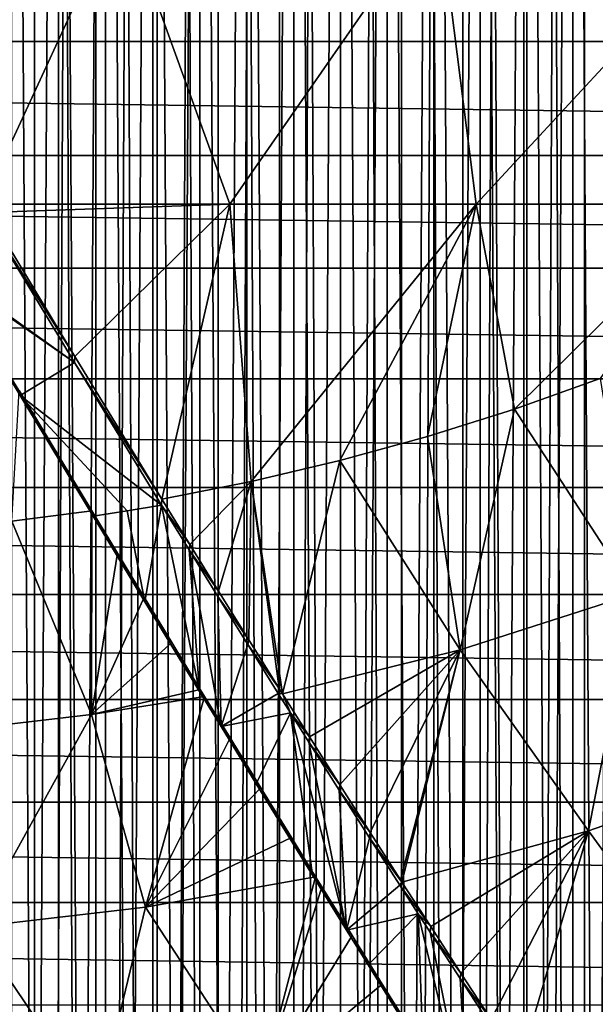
# Model space of a CAD drawing. Header units: millimetres. Extents: x -70 to 70, y -44 to 96.
# Tile 72 of 135: x 3 to 9, y 11 to 21. Entities that reach past the tile are written whole.
import ezdxf

# ---------------------------------------------------------------- set-up
doc = ezdxf.new("R2010")
doc.units = ezdxf.units.MM
doc.header["$LTSCALE"] = 65.185185
for name, color, linetype in [('20', 7, 'CONTINUOUS'), ('21', 7, 'CONTINUOUS'), ('22', 7, 'CONTINUOUS'), ('54', 7, 'CONTINUOUS'), ('56', 7, 'CONTINUOUS'), ('58', 7, 'CONTINUOUS'), ('60', 7, 'CONTINUOUS'), ('61', 7, 'CONTINUOUS'), ('63', 7, 'CONTINUOUS'), ('67', 7, 'CONTINUOUS'), ('68', 7, 'CONTINUOUS'), ('71', 7, 'CONTINUOUS'), ('79', 7, 'CONTINUOUS')]:
    doc.layers.add(name, color=color, linetype=linetype)

msp = doc.modelspace()

# ---------------------------------------------------------------- linework, layer by layer
at = {"layer": '20', "color": 3, "linetype": 'Continuous'}
for points in [[(43.515, 22.219, 57.35), (42.935, 20.989, 57.35), (-43.515, 22.219, 57.35), (43.515, 22.219, 57.35)], [(42.935, 20.989, 57.35), (-42.935, 20.989, 57.35), (-43.515, 22.219, 57.35), (42.935, 20.989, 57.35)], [(42.935, 20.989, 57.35), (42.32, 19.777, 57.35), (-42.935, 20.989, 57.35), (42.935, 20.989, 57.35)], [(42.32, 19.777, 57.35), (-42.32, 19.777, 57.35), (-42.935, 20.989, 57.35), (42.32, 19.777, 57.35)], [(42.32, 19.777, 57.35), (41.671, 18.582, 57.35), (-42.32, 19.777, 57.35), (42.32, 19.777, 57.35)], [(41.671, 18.582, 57.35), (-41.671, 18.582, 57.35), (-42.32, 19.777, 57.35), (41.671, 18.582, 57.35)], [(41.671, 18.582, 57.35), (40.988, 17.406, 57.35), (-41.671, 18.582, 57.35), (41.671, 18.582, 57.35)], [(40.988, 17.406, 57.35), (-40.988, 17.406, 57.35), (-41.671, 18.582, 57.35), (40.988, 17.406, 57.35)], [(40.988, 17.406, 57.35), (40.272, 16.251, 57.35), (-40.988, 17.406, 57.35), (40.988, 17.406, 57.35)], [(40.272, 16.251, 57.35), (-40.272, 16.251, 57.35), (-40.988, 17.406, 57.35), (40.272, 16.251, 57.35)], [(40.272, 16.251, 57.35), (39.523, 15.116, 57.35), (-40.272, 16.251, 57.35), (40.272, 16.251, 57.35)], [(39.523, 15.116, 57.35), (-39.523, 15.116, 57.35), (-40.272, 16.251, 57.35), (39.523, 15.116, 57.35)], [(39.523, 15.116, 57.35), (38.742, 14.002, 57.35), (-39.523, 15.116, 57.35), (39.523, 15.116, 57.35)], [(38.742, 14.002, 57.35), (-38.742, 14.002, 57.35), (-39.523, 15.116, 57.35), (38.742, 14.002, 57.35)], [(38.742, 14.002, 57.35), (37.931, 12.912, 57.35), (-38.742, 14.002, 57.35), (38.742, 14.002, 57.35)], [(37.931, 12.912, 57.35), (-37.931, 12.912, 57.35), (-38.742, 14.002, 57.35), (37.931, 12.912, 57.35)], [(37.931, 12.912, 57.35), (37.088, 11.845, 57.35), (-37.931, 12.912, 57.35), (37.931, 12.912, 57.35)], [(37.088, 11.845, 57.35), (-37.088, 11.845, 57.35), (-37.931, 12.912, 57.35), (37.088, 11.845, 57.35)], [(-37.088, 11.845, 57.35), (37.088, 11.845, 57.35), (36.227, 10.755, 57.35), (-37.088, 11.845, 57.35)], [(-36.227, 10.755, 57.35), (-37.088, 11.845, 57.35), (36.227, 10.755, 57.35), (-36.227, 10.755, 57.35)]]:
    msp.add_3dface(points, dxfattribs=at)
at = {"layer": '21', "color": 3, "linetype": 'Continuous'}
for points in [[(3.26, 96.324, 60.35), (2.608, -43.551, 60.35), (2.608, 96.351, 60.35), (3.26, 96.324, 60.35)], [(3.26, -43.524, 60.35), (2.608, -43.551, 60.35), (3.26, 96.324, 60.35), (3.26, -43.524, 60.35)], [(3.912, 96.291, 60.35), (3.26, -43.524, 60.35), (3.26, 96.324, 60.35), (3.912, 96.291, 60.35)], [(3.912, -43.491, 60.35), (3.26, -43.524, 60.35), (3.912, 96.291, 60.35), (3.912, -43.491, 60.35)], [(4.563, 96.251, 60.35), (3.912, -43.491, 60.35), (3.912, 96.291, 60.35), (4.563, 96.251, 60.35)], [(4.563, -43.451, 60.35), (3.912, -43.491, 60.35), (4.563, 96.251, 60.35), (4.563, -43.451, 60.35)], [(5.213, 96.206, 60.35), (4.563, -43.451, 60.35), (4.563, 96.251, 60.35), (5.213, 96.206, 60.35)], [(5.213, -43.406, 60.35), (4.563, -43.451, 60.35), (5.213, 96.206, 60.35), (5.213, -43.406, 60.35)], [(5.863, 96.154, 60.35), (5.213, -43.406, 60.35), (5.213, 96.206, 60.35), (5.863, 96.154, 60.35)], [(5.863, -43.354, 60.35), (5.213, -43.406, 60.35), (5.863, 96.154, 60.35), (5.863, -43.354, 60.35)], [(6.513, 96.096, 60.35), (5.863, -43.354, 60.35), (5.863, 96.154, 60.35), (6.513, 96.096, 60.35)], [(6.513, -43.296, 60.35), (5.863, -43.354, 60.35), (6.513, 96.096, 60.35), (6.513, -43.296, 60.35)], [(7.162, 96.033, 60.35), (6.513, -43.296, 60.35), (6.513, 96.096, 60.35), (7.162, 96.033, 60.35)], [(7.162, -43.233, 60.35), (6.513, -43.296, 60.35), (7.162, 96.033, 60.35), (7.162, -43.233, 60.35)], [(7.811, 95.963, 60.35), (7.162, -43.233, 60.35), (7.162, 96.033, 60.35), (7.811, 95.963, 60.35)], [(7.811, -43.163, 60.35), (7.162, -43.233, 60.35), (7.811, 95.963, 60.35), (7.811, -43.163, 60.35)], [(8.459, 95.887, 60.35), (7.811, -43.163, 60.35), (7.811, 95.963, 60.35), (8.459, 95.887, 60.35)], [(8.459, -43.087, 60.35), (7.811, -43.163, 60.35), (8.459, 95.887, 60.35), (8.459, -43.087, 60.35)], [(9.106, 95.805, 60.35), (8.459, -43.087, 60.35), (8.459, 95.887, 60.35), (9.106, 95.805, 60.35)], [(9.106, -43.005, 60.35), (8.459, -43.087, 60.35), (9.106, 95.805, 60.35), (9.106, -43.005, 60.35)], [(9.752, 95.717, 60.35), (9.106, -43.005, 60.35), (9.106, 95.805, 60.35), (9.752, 95.717, 60.35)], [(9.752, -42.917, 60.35), (9.106, -43.005, 60.35), (9.752, 95.717, 60.35), (9.752, -42.917, 60.35)]]:
    msp.add_3dface(points, dxfattribs=at)
at = {"layer": '22', "color": 3, "linetype": 'Continuous'}
for points in [[(3.26, 96.324, 62.35), (2.608, 96.351, 62.35), (3.26, -43.524, 62.35), (3.26, 96.324, 62.35)], [(3.26, -43.524, 62.35), (2.608, 96.351, 62.35), (2.608, -43.551, 62.35), (3.26, -43.524, 62.35)], [(3.912, 96.291, 62.35), (3.26, 96.324, 62.35), (3.912, -43.491, 62.35), (3.912, 96.291, 62.35)], [(3.912, -43.491, 62.35), (3.26, 96.324, 62.35), (3.26, -43.524, 62.35), (3.912, -43.491, 62.35)], [(4.563, 96.251, 62.35), (3.912, 96.291, 62.35), (4.563, -43.451, 62.35), (4.563, 96.251, 62.35)], [(4.563, -43.451, 62.35), (3.912, 96.291, 62.35), (3.912, -43.491, 62.35), (4.563, -43.451, 62.35)], [(5.213, 96.206, 62.35), (4.563, 96.251, 62.35), (5.213, -43.406, 62.35), (5.213, 96.206, 62.35)], [(5.213, -43.406, 62.35), (4.563, 96.251, 62.35), (4.563, -43.451, 62.35), (5.213, -43.406, 62.35)], [(5.863, 96.154, 62.35), (5.213, 96.206, 62.35), (5.863, -43.354, 62.35), (5.863, 96.154, 62.35)], [(5.863, -43.354, 62.35), (5.213, 96.206, 62.35), (5.213, -43.406, 62.35), (5.863, -43.354, 62.35)], [(6.513, 96.096, 62.35), (5.863, 96.154, 62.35), (6.513, -43.296, 62.35), (6.513, 96.096, 62.35)], [(6.513, -43.296, 62.35), (5.863, 96.154, 62.35), (5.863, -43.354, 62.35), (6.513, -43.296, 62.35)], [(7.162, 96.033, 62.35), (6.513, 96.096, 62.35), (7.162, -43.233, 62.35), (7.162, 96.033, 62.35)], [(7.162, -43.233, 62.35), (6.513, 96.096, 62.35), (6.513, -43.296, 62.35), (7.162, -43.233, 62.35)], [(7.811, 95.963, 62.35), (7.162, 96.033, 62.35), (7.811, -43.163, 62.35), (7.811, 95.963, 62.35)], [(7.811, -43.163, 62.35), (7.162, 96.033, 62.35), (7.162, -43.233, 62.35), (7.811, -43.163, 62.35)], [(8.459, 95.887, 62.35), (7.811, 95.963, 62.35), (8.459, -43.087, 62.35), (8.459, 95.887, 62.35)], [(8.459, -43.087, 62.35), (7.811, 95.963, 62.35), (7.811, -43.163, 62.35), (8.459, -43.087, 62.35)], [(9.106, 95.805, 62.35), (8.459, 95.887, 62.35), (9.106, -43.005, 62.35), (9.106, 95.805, 62.35)], [(9.106, -43.005, 62.35), (8.459, 95.887, 62.35), (8.459, -43.087, 62.35), (9.106, -43.005, 62.35)], [(9.752, 95.717, 62.35), (9.106, 95.805, 62.35), (9.752, -42.917, 62.35), (9.752, 95.717, 62.35)], [(9.752, -42.917, 62.35), (9.106, 95.805, 62.35), (9.106, -43.005, 62.35), (9.752, -42.917, 62.35)]]:
    msp.add_3dface(points, dxfattribs=at)
at = {"layer": '54', "color": 254, "linetype": 'Continuous', "true_color": 0xcad1ee}
for points in [[(3.686, 17.58, 51.722), (2.306, 18.564, 51.391), (2.763, 19.106, 51.255), (3.686, 17.58, 51.722)], [(2.306, 18.564, 51.391), (3.686, 17.58, 51.722), (2.334, 18.518, 51.405), (2.306, 18.564, 51.391)], [(2.334, 18.518, 51.405), (3.686, 17.58, 51.722), (3.109, 17.229, 51.802), (2.334, 18.518, 51.405)], [(3.686, 17.58, 51.722), (4.61, 16.066, 52.225), (3.109, 17.229, 51.802), (3.686, 17.58, 51.722)], [(4.247, 16.004, 52.225), (3.883, 15.947, 52.225), (3.109, 17.229, 51.802), (4.247, 16.004, 52.225)], [(4.61, 16.066, 52.225), (4.247, 16.004, 52.225), (3.109, 17.229, 51.802), (4.61, 16.066, 52.225)]]:
    msp.add_3dface(points, dxfattribs=at)
at = {"layer": '56', "color": 254, "linetype": 'Continuous', "true_color": 0xcad1ee}
for points in [[(9.272, 17.41, 52.416), (9.637, 15.122, 53.205), (8.36, 17.085, 52.416), (9.272, 17.41, 52.416)], [(8.36, 17.085, 52.416), (7.784, 14.528, 53.205), (7.437, 16.794, 52.416), (8.36, 17.085, 52.416)], [(9.637, 15.122, 53.205), (7.784, 14.528, 53.205), (8.36, 17.085, 52.416), (9.637, 15.122, 53.205)], [(7.437, 16.794, 52.416), (7.784, 14.528, 53.205), (6.505, 16.538, 52.416), (7.437, 16.794, 52.416)], [(6.505, 16.538, 52.416), (5.896, 14.062, 53.205), (5.563, 16.316, 52.416), (6.505, 16.538, 52.416)], [(7.784, 14.528, 53.205), (5.896, 14.062, 53.205), (6.505, 16.538, 52.416), (7.784, 14.528, 53.205)], [(4.614, 16.128, 52.416), (5.563, 16.316, 52.416), (4.91, 15.648, 52.586), (4.614, 16.128, 52.416)], [(4.91, 15.648, 52.586), (5.563, 16.316, 52.416), (5.218, 15.15, 52.771), (4.91, 15.648, 52.586)], [(5.218, 15.15, 52.771), (5.563, 16.316, 52.416), (5.538, 14.635, 52.971), (5.218, 15.15, 52.771)], [(5.538, 14.635, 52.971), (5.563, 16.316, 52.416), (5.861, 14.119, 53.182), (5.538, 14.635, 52.971)], [(5.563, 16.316, 52.416), (5.896, 14.062, 53.205), (5.861, 14.119, 53.182), (5.563, 16.316, 52.416)], [(9.637, 15.122, 53.205), (9.148, 12.608, 54.119), (7.784, 14.528, 53.205), (9.637, 15.122, 53.205)], [(11.089, 13.284, 54.119), (9.148, 12.608, 54.119), (9.637, 15.122, 53.205), (11.089, 13.284, 54.119)], [(5.896, 14.062, 53.205), (7.784, 14.528, 53.205), (6.183, 13.606, 53.4), (5.896, 14.062, 53.205)], [(6.183, 13.606, 53.4), (7.784, 14.528, 53.205), (6.506, 13.096, 53.628), (6.183, 13.606, 53.4)], [(6.506, 13.096, 53.628), (7.784, 14.528, 53.205), (6.828, 12.59, 53.863), (6.506, 13.096, 53.628)], [(6.828, 12.59, 53.863), (7.784, 14.528, 53.205), (7.15, 12.088, 54.107), (6.828, 12.59, 53.863)], [(7.784, 14.528, 53.205), (7.166, 12.063, 54.119), (7.15, 12.088, 54.107), (7.784, 14.528, 53.205)], [(9.148, 12.608, 54.119), (7.166, 12.063, 54.119), (7.784, 14.528, 53.205), (9.148, 12.608, 54.119)], [(11.089, 13.284, 54.119), (10.492, 10.757, 55.153), (9.148, 12.608, 54.119), (11.089, 13.284, 54.119)], [(7.166, 12.063, 54.119), (9.148, 12.608, 54.119), (7.471, 11.59, 54.359), (7.166, 12.063, 54.119)], [(7.471, 11.59, 54.359), (9.148, 12.608, 54.119), (7.792, 11.095, 54.619), (7.471, 11.59, 54.359)], [(7.792, 11.095, 54.619), (9.148, 12.608, 54.119), (8.112, 10.605, 54.887), (7.792, 11.095, 54.619)], [(9.148, 12.608, 54.119), (8.421, 10.136, 55.153), (8.112, 10.605, 54.887), (9.148, 12.608, 54.119)], [(10.492, 10.757, 55.153), (8.421, 10.136, 55.153), (9.148, 12.608, 54.119), (10.492, 10.757, 55.153)]]:
    msp.add_3dface(points, dxfattribs=at)
at = {"layer": '58', "color": 254, "linetype": 'Continuous', "true_color": 0xcad1ee}
for points in [[(3.883, 15.947, 52.225), (4.247, 16.004, 52.225), (4.435, 15.037, 52.55), (3.883, 15.947, 52.225)], [(4.247, 16.004, 52.225), (4.61, 16.066, 52.225), (4.435, 15.037, 52.55), (4.247, 16.004, 52.225)], [(4.435, 15.037, 52.55), (4.61, 16.066, 52.225), (5.016, 14.086, 52.92), (4.435, 15.037, 52.55)], [(4.61, 16.066, 52.225), (4.904, 15.589, 52.394), (5.016, 14.086, 52.92), (4.61, 16.066, 52.225)], [(5.209, 15.095, 52.577), (5.243, 13.714, 53.073), (4.904, 15.589, 52.394), (5.209, 15.095, 52.577)], [(4.904, 15.589, 52.394), (5.243, 13.714, 53.073), (5.016, 14.086, 52.92), (4.904, 15.589, 52.394)], [(5.527, 14.584, 52.776), (5.243, 13.714, 53.073), (5.209, 15.095, 52.577), (5.527, 14.584, 52.776)], [(5.852, 14.064, 52.987), (5.243, 13.714, 53.073), (5.527, 14.584, 52.776), (5.852, 14.064, 52.987)], [(5.981, 13.858, 53.074), (5.243, 13.714, 53.073), (5.852, 14.064, 52.987), (5.981, 13.858, 53.074)], [(5.243, 13.714, 53.073), (5.981, 13.858, 53.074), (5.617, 13.106, 53.334), (5.243, 13.714, 53.073)], [(5.617, 13.106, 53.334), (5.981, 13.858, 53.074), (6.215, 12.137, 53.779), (5.617, 13.106, 53.334)], [(6.176, 13.549, 53.207), (6.577, 11.553, 54.064), (5.981, 13.858, 53.074), (6.176, 13.549, 53.207)], [(5.981, 13.858, 53.074), (6.577, 11.553, 54.064), (6.215, 12.137, 53.779), (5.981, 13.858, 53.074)], [(6.5, 13.038, 53.434), (6.577, 11.553, 54.064), (6.176, 13.549, 53.207), (6.5, 13.038, 53.434)], [(6.822, 12.531, 53.67), (6.577, 11.553, 54.064), (6.5, 13.038, 53.434), (6.822, 12.531, 53.67)], [(7.144, 12.029, 53.913), (6.577, 11.553, 54.064), (6.822, 12.531, 53.67), (7.144, 12.029, 53.913)], [(7.338, 11.727, 54.064), (6.577, 11.553, 54.064), (7.144, 12.029, 53.913), (7.338, 11.727, 54.064)], [(6.577, 11.553, 54.064), (7.338, 11.727, 54.064), (6.806, 11.184, 54.251), (6.577, 11.553, 54.064)], [(6.806, 11.184, 54.251), (7.338, 11.727, 54.064), (7.391, 10.247, 54.751), (6.806, 11.184, 54.251)], [(7.464, 11.531, 54.164), (7.877, 9.473, 55.191), (7.338, 11.727, 54.064), (7.464, 11.531, 54.164)], [(7.338, 11.727, 54.064), (7.877, 9.473, 55.191), (7.391, 10.247, 54.751), (7.338, 11.727, 54.064)], [(7.784, 11.038, 54.423), (7.877, 9.473, 55.191), (7.464, 11.531, 54.164), (7.784, 11.038, 54.423)], [(8.103, 10.55, 54.689), (7.877, 9.473, 55.191), (7.784, 11.038, 54.423), (8.103, 10.55, 54.689)]]:
    msp.add_3dface(points, dxfattribs=at)
at = {"layer": '60', "color": 254, "linetype": 'Continuous', "true_color": 0xcad1ee}
for points in [[(2.334, 18.518, 51.405), (3.109, 17.229, 51.802), (3.098, 17.283, 51.994), (2.334, 18.518, 51.405)], [(3.098, 17.283, 51.994), (3.109, 17.229, 51.802), (3.869, 16.006, 52.416), (3.098, 17.283, 51.994)], [(3.109, 17.229, 51.802), (3.883, 15.947, 52.225), (3.869, 16.006, 52.416), (3.109, 17.229, 51.802)], [(3.869, 16.006, 52.416), (3.883, 15.947, 52.225), (4.142, 15.555, 52.573), (3.869, 16.006, 52.416)], [(3.883, 15.947, 52.225), (4.435, 15.037, 52.55), (4.142, 15.555, 52.573), (3.883, 15.947, 52.225)], [(4.142, 15.555, 52.573), (4.435, 15.037, 52.55), (4.426, 15.089, 52.743), (4.142, 15.555, 52.573)], [(4.426, 15.089, 52.743), (4.435, 15.037, 52.55), (4.719, 14.607, 52.927), (4.426, 15.089, 52.743)], [(4.435, 15.037, 52.55), (5.016, 14.086, 52.92), (4.719, 14.607, 52.927), (4.435, 15.037, 52.55)], [(4.719, 14.607, 52.927), (5.016, 14.086, 52.92), (5.023, 14.109, 53.125), (4.719, 14.607, 52.927)], [(5.023, 14.109, 53.125), (5.016, 14.086, 52.92), (5.069, 14.034, 53.156), (5.023, 14.109, 53.125)], [(5.016, 14.086, 52.92), (5.243, 13.714, 53.073), (5.069, 14.034, 53.156), (5.016, 14.086, 52.92)], [(5.069, 14.034, 53.156), (5.243, 13.714, 53.073), (5.339, 13.593, 53.34), (5.069, 14.034, 53.156)], [(5.243, 13.714, 53.073), (5.617, 13.106, 53.334), (5.339, 13.593, 53.34), (5.243, 13.714, 53.073)], [(5.339, 13.593, 53.34), (5.617, 13.106, 53.334), (5.665, 13.063, 53.57), (5.339, 13.593, 53.34)], [(5.617, 13.106, 53.334), (6.215, 12.137, 53.779), (5.665, 13.063, 53.57), (5.617, 13.106, 53.334)], [(5.665, 13.063, 53.57), (6.215, 12.137, 53.779), (5.991, 12.535, 53.81), (5.665, 13.063, 53.57)], [(5.991, 12.535, 53.81), (6.215, 12.137, 53.779), (6.248, 12.119, 54.007), (5.991, 12.535, 53.81)], [(6.215, 12.137, 53.779), (6.577, 11.553, 54.064), (6.248, 12.119, 54.007), (6.215, 12.137, 53.779)], [(6.248, 12.119, 54.007), (6.577, 11.553, 54.064), (6.314, 12.012, 54.059), (6.248, 12.119, 54.007)], [(6.314, 12.012, 54.059), (6.577, 11.553, 54.064), (6.636, 11.494, 54.315), (6.314, 12.012, 54.059)], [(6.577, 11.553, 54.064), (6.806, 11.184, 54.251), (6.636, 11.494, 54.315), (6.577, 11.553, 54.064)], [(6.636, 11.494, 54.315), (6.806, 11.184, 54.251), (6.955, 10.98, 54.58), (6.636, 11.494, 54.315)], [(6.806, 11.184, 54.251), (7.391, 10.247, 54.751), (6.955, 10.98, 54.58), (6.806, 11.184, 54.251)], [(6.955, 10.98, 54.58), (7.391, 10.247, 54.751), (7.273, 10.471, 54.853), (6.955, 10.98, 54.58)]]:
    msp.add_3dface(points, dxfattribs=at)
at = {"layer": '61', "color": 254, "linetype": 'Continuous', "true_color": 0xcad1ee}
for points in [[(3.689, 17.644, 51.912), (2.763, 19.106, 51.255), (2.765, 19.171, 51.445), (3.689, 17.644, 51.912)], [(3.686, 17.58, 51.722), (2.763, 19.106, 51.255), (3.689, 17.644, 51.912), (3.686, 17.58, 51.722)], [(4.614, 16.128, 52.416), (3.686, 17.58, 51.722), (3.689, 17.644, 51.912), (4.614, 16.128, 52.416)], [(4.61, 16.066, 52.225), (3.686, 17.58, 51.722), (4.614, 16.128, 52.416), (4.61, 16.066, 52.225)], [(4.61, 16.066, 52.225), (4.614, 16.128, 52.416), (4.91, 15.648, 52.586), (4.61, 16.066, 52.225)], [(4.61, 16.066, 52.225), (4.91, 15.648, 52.586), (4.904, 15.589, 52.394), (4.61, 16.066, 52.225)], [(4.91, 15.648, 52.586), (5.218, 15.15, 52.771), (4.904, 15.589, 52.394), (4.91, 15.648, 52.586)], [(5.218, 15.15, 52.771), (5.209, 15.095, 52.577), (4.904, 15.589, 52.394), (5.218, 15.15, 52.771)], [(5.218, 15.15, 52.771), (5.538, 14.635, 52.971), (5.209, 15.095, 52.577), (5.218, 15.15, 52.771)], [(5.538, 14.635, 52.971), (5.527, 14.584, 52.776), (5.209, 15.095, 52.577), (5.538, 14.635, 52.971)], [(5.538, 14.635, 52.971), (5.861, 14.119, 53.182), (5.527, 14.584, 52.776), (5.538, 14.635, 52.971)], [(5.861, 14.119, 53.182), (5.852, 14.064, 52.987), (5.527, 14.584, 52.776), (5.861, 14.119, 53.182)], [(5.861, 14.119, 53.182), (5.896, 14.062, 53.205), (5.852, 14.064, 52.987), (5.861, 14.119, 53.182)], [(5.896, 14.062, 53.205), (5.981, 13.858, 53.074), (5.852, 14.064, 52.987), (5.896, 14.062, 53.205)], [(5.896, 14.062, 53.205), (6.183, 13.606, 53.4), (5.981, 13.858, 53.074), (5.896, 14.062, 53.205)], [(6.183, 13.606, 53.4), (6.176, 13.549, 53.207), (5.981, 13.858, 53.074), (6.183, 13.606, 53.4)], [(6.183, 13.606, 53.4), (6.506, 13.096, 53.628), (6.176, 13.549, 53.207), (6.183, 13.606, 53.4)], [(6.506, 13.096, 53.628), (6.5, 13.038, 53.434), (6.176, 13.549, 53.207), (6.506, 13.096, 53.628)], [(6.506, 13.096, 53.628), (6.828, 12.59, 53.863), (6.5, 13.038, 53.434), (6.506, 13.096, 53.628)], [(6.828, 12.59, 53.863), (6.822, 12.531, 53.67), (6.5, 13.038, 53.434), (6.828, 12.59, 53.863)], [(6.828, 12.59, 53.863), (7.15, 12.088, 54.107), (6.822, 12.531, 53.67), (6.828, 12.59, 53.863)], [(7.15, 12.088, 54.107), (7.166, 12.063, 54.119), (6.822, 12.531, 53.67), (7.15, 12.088, 54.107)], [(7.166, 12.063, 54.119), (7.144, 12.029, 53.913), (6.822, 12.531, 53.67), (7.166, 12.063, 54.119)], [(7.166, 12.063, 54.119), (7.471, 11.59, 54.359), (7.144, 12.029, 53.913), (7.166, 12.063, 54.119)], [(7.471, 11.59, 54.359), (7.338, 11.727, 54.064), (7.144, 12.029, 53.913), (7.471, 11.59, 54.359)], [(7.471, 11.59, 54.359), (7.464, 11.531, 54.164), (7.338, 11.727, 54.064), (7.471, 11.59, 54.359)], [(7.471, 11.59, 54.359), (7.792, 11.095, 54.619), (7.464, 11.531, 54.164), (7.471, 11.59, 54.359)], [(7.792, 11.095, 54.619), (7.784, 11.038, 54.423), (7.464, 11.531, 54.164), (7.792, 11.095, 54.619)], [(7.792, 11.095, 54.619), (8.112, 10.605, 54.887), (7.784, 11.038, 54.423), (7.792, 11.095, 54.619)], [(8.112, 10.605, 54.887), (8.103, 10.55, 54.689), (7.784, 11.038, 54.423), (8.112, 10.605, 54.887)]]:
    msp.add_3dface(points, dxfattribs=at)
at = {"layer": '63', "color": 254, "linetype": 'Continuous', "true_color": 0xcad1ee}
for points in [[(3.022, 15.894, 52.416), (3.869, 16.006, 52.416), (3.866, 13.841, 53.156), (3.022, 15.894, 52.416)], [(3.869, 16.006, 52.416), (4.142, 15.555, 52.573), (3.866, 13.841, 53.156), (3.869, 16.006, 52.416)], [(2.656, 13.701, 53.156), (3.022, 15.894, 52.416), (3.866, 13.841, 53.156), (2.656, 13.701, 53.156)], [(4.142, 15.555, 52.573), (4.426, 15.089, 52.743), (3.866, 13.841, 53.156), (4.142, 15.555, 52.573)], [(4.426, 15.089, 52.743), (4.719, 14.607, 52.927), (3.866, 13.841, 53.156), (4.426, 15.089, 52.743)], [(4.719, 14.607, 52.927), (5.023, 14.109, 53.125), (3.866, 13.841, 53.156), (4.719, 14.607, 52.927)], [(5.023, 14.109, 53.125), (5.069, 14.034, 53.156), (3.866, 13.841, 53.156), (5.023, 14.109, 53.125)], [(3.866, 13.841, 53.156), (5.069, 14.034, 53.156), (4.44, 11.797, 54.007), (3.866, 13.841, 53.156)], [(5.069, 14.034, 53.156), (5.339, 13.593, 53.34), (4.44, 11.797, 54.007), (5.069, 14.034, 53.156)], [(2.656, 13.701, 53.156), (3.866, 13.841, 53.156), (2.617, 11.585, 54.007), (2.656, 13.701, 53.156)], [(2.617, 11.585, 54.007), (3.866, 13.841, 53.156), (4.44, 11.797, 54.007), (2.617, 11.585, 54.007)], [(5.339, 13.593, 53.34), (5.665, 13.063, 53.57), (4.44, 11.797, 54.007), (5.339, 13.593, 53.34)], [(5.665, 13.063, 53.57), (5.991, 12.535, 53.81), (4.44, 11.797, 54.007), (5.665, 13.063, 53.57)], [(5.991, 12.535, 53.81), (6.248, 12.119, 54.007), (4.44, 11.797, 54.007), (5.991, 12.535, 53.81)], [(6.248, 12.119, 54.007), (5.67, 9.912, 54.966), (4.44, 11.797, 54.007), (6.248, 12.119, 54.007)], [(6.248, 12.119, 54.007), (6.314, 12.012, 54.059), (5.67, 9.912, 54.966), (6.248, 12.119, 54.007)], [(6.314, 12.012, 54.059), (6.636, 11.494, 54.315), (5.67, 9.912, 54.966), (6.314, 12.012, 54.059)], [(3.922, 9.651, 54.966), (2.617, 11.585, 54.007), (4.44, 11.797, 54.007), (3.922, 9.651, 54.966)], [(5.67, 9.912, 54.966), (3.922, 9.651, 54.966), (4.44, 11.797, 54.007), (5.67, 9.912, 54.966)], [(3.922, 9.651, 54.966), (2.163, 9.486, 54.966), (2.617, 11.585, 54.007), (3.922, 9.651, 54.966)], [(6.636, 11.494, 54.315), (6.955, 10.98, 54.58), (5.67, 9.912, 54.966), (6.636, 11.494, 54.315)], [(6.955, 10.98, 54.58), (7.273, 10.471, 54.853), (5.67, 9.912, 54.966), (6.955, 10.98, 54.58)]]:
    msp.add_3dface(points, dxfattribs=at)
at = {"layer": '67', "color": 254, "linetype": 'Continuous', "true_color": 0xcad1ee}
for points in [[(1.842, 20.71, 51.016), (0.92, 22.26, 50.625), (4.183, 22.45, 50.679), (1.842, 20.71, 51.016)], [(2.71, 19.262, 51.419), (1.842, 20.71, 51.016), (4.183, 22.45, 50.679), (2.71, 19.262, 51.419)], [(2.71, 19.262, 51.419), (4.183, 22.45, 50.679), (5.335, 19.262, 51.545), (2.71, 19.262, 51.419)], [(4.183, 22.45, 50.679), (7.551, 22.45, 50.913), (5.335, 19.262, 51.545), (4.183, 22.45, 50.679)], [(7.551, 22.45, 50.913), (7.955, 19.262, 51.753), (5.335, 19.262, 51.545), (7.551, 22.45, 50.913)], [(7.551, 22.45, 50.913), (10.907, 22.45, 51.281), (7.955, 19.262, 51.753), (7.551, 22.45, 50.913)], [(10.907, 22.45, 51.281), (10.566, 19.262, 52.043), (7.955, 19.262, 51.753), (10.907, 22.45, 51.281)], [(2.765, 19.171, 51.445), (2.71, 19.262, 51.419), (5.335, 19.262, 51.545), (2.765, 19.171, 51.445)], [(3.689, 17.644, 51.912), (2.765, 19.171, 51.445), (5.335, 19.262, 51.545), (3.689, 17.644, 51.912)], [(4.614, 16.128, 52.416), (3.689, 17.644, 51.912), (5.335, 19.262, 51.545), (4.614, 16.128, 52.416)], [(5.563, 16.316, 52.416), (4.614, 16.128, 52.416), (5.335, 19.262, 51.545), (5.563, 16.316, 52.416)], [(7.955, 19.262, 51.753), (5.563, 16.316, 52.416), (5.335, 19.262, 51.545), (7.955, 19.262, 51.753)], [(6.505, 16.538, 52.416), (5.563, 16.316, 52.416), (7.955, 19.262, 51.753), (6.505, 16.538, 52.416)], [(7.437, 16.794, 52.416), (6.505, 16.538, 52.416), (7.955, 19.262, 51.753), (7.437, 16.794, 52.416)], [(8.36, 17.085, 52.416), (7.437, 16.794, 52.416), (7.955, 19.262, 51.753), (8.36, 17.085, 52.416)], [(10.566, 19.262, 52.043), (8.36, 17.085, 52.416), (7.955, 19.262, 51.753), (10.566, 19.262, 52.043)], [(9.272, 17.41, 52.416), (8.36, 17.085, 52.416), (10.566, 19.262, 52.043), (9.272, 17.41, 52.416)]]:
    msp.add_3dface(points, dxfattribs=at)
at = {"layer": '68', "color": 254, "linetype": 'Continuous', "true_color": 0xcad1ee}
msp.add_3dface([(3.098, 17.283, 51.994), (3.869, 16.006, 52.416), (3.022, 15.894, 52.416), (3.098, 17.283, 51.994)], dxfattribs=at)
at = {"layer": '71', "linetype": 'Continuous'}
for points in [[(3.517, 41.551, 19.8), (3.015, -41.591, 19.8), (3.015, 41.591, 19.8), (3.517, 41.551, 19.8)], [(3.517, -41.551, 19.8), (3.015, -41.591, 19.8), (3.517, 41.551, 19.8), (3.517, -41.551, 19.8)], [(4.017, 41.506, 19.8), (3.517, -41.551, 19.8), (3.517, 41.551, 19.8), (4.017, 41.506, 19.8)], [(4.017, -41.506, 19.8), (3.517, -41.551, 19.8), (4.017, 41.506, 19.8), (4.017, -41.506, 19.8)], [(4.518, 41.455, 19.8), (4.017, -41.506, 19.8), (4.017, 41.506, 19.8), (4.518, 41.455, 19.8)], [(4.518, -41.455, 19.8), (4.017, -41.506, 19.8), (4.518, 41.455, 19.8), (4.518, -41.455, 19.8)], [(5.017, 41.397, 19.8), (4.518, -41.455, 19.8), (4.518, 41.455, 19.8), (5.017, 41.397, 19.8)], [(5.017, -41.397, 19.8), (4.518, -41.455, 19.8), (5.017, 41.397, 19.8), (5.017, -41.397, 19.8)], [(5.516, 41.334, 19.8), (5.017, -41.397, 19.8), (5.017, 41.397, 19.8), (5.516, 41.334, 19.8)], [(5.516, -41.334, 19.8), (5.017, -41.397, 19.8), (5.516, 41.334, 19.8), (5.516, -41.334, 19.8)], [(6.015, 41.264, 19.8), (5.516, -41.334, 19.8), (5.516, 41.334, 19.8), (6.015, 41.264, 19.8)], [(6.015, -41.264, 19.8), (5.516, -41.334, 19.8), (6.015, 41.264, 19.8), (6.015, -41.264, 19.8)], [(6.512, 41.188, 19.8), (6.015, -41.264, 19.8), (6.015, 41.264, 19.8), (6.512, 41.188, 19.8)], [(6.512, -41.188, 19.8), (6.015, -41.264, 19.8), (6.512, 41.188, 19.8), (6.512, -41.188, 19.8)], [(7.008, 41.107, 19.8), (6.512, -41.188, 19.8), (6.512, 41.188, 19.8), (7.008, 41.107, 19.8)], [(7.008, -41.107, 19.8), (6.512, -41.188, 19.8), (7.008, 41.107, 19.8), (7.008, -41.107, 19.8)], [(7.503, 41.019, 19.8), (7.008, -41.107, 19.8), (7.008, 41.107, 19.8), (7.503, 41.019, 19.8)], [(7.503, -41.019, 19.8), (7.008, -41.107, 19.8), (7.503, 41.019, 19.8), (7.503, -41.019, 19.8)], [(7.998, 40.926, 19.8), (7.503, -41.019, 19.8), (7.503, 41.019, 19.8), (7.998, 40.926, 19.8)], [(7.998, -40.926, 19.8), (7.503, -41.019, 19.8), (7.998, 40.926, 19.8), (7.998, -40.926, 19.8)], [(8.491, 40.826, 19.8), (7.998, -40.926, 19.8), (7.998, 40.926, 19.8), (8.491, 40.826, 19.8)], [(8.491, -40.826, 19.8), (7.998, -40.926, 19.8), (8.491, 40.826, 19.8), (8.491, -40.826, 19.8)], [(8.982, 40.721, 19.8), (8.491, -40.826, 19.8), (8.491, 40.826, 19.8), (8.982, 40.721, 19.8)], [(8.982, -40.721, 19.8), (8.491, -40.826, 19.8), (8.982, 40.721, 19.8), (8.982, -40.721, 19.8)], [(9.473, 40.61, 19.8), (8.982, -40.721, 19.8), (8.982, 40.721, 19.8), (9.473, 40.61, 19.8)], [(9.473, -40.61, 19.8), (8.982, -40.721, 19.8), (9.473, 40.61, 19.8), (9.473, -40.61, 19.8)]]:
    msp.add_3dface(points, dxfattribs=at)
at = {"layer": '79', "linetype": 'Continuous'}
for points in [[(3.015, -41.591, 21), (3.517, -41.551, 21), (3.015, 41.591, 21), (3.015, -41.591, 21)], [(3.517, -41.551, 21), (3.517, 41.551, 21), (3.015, 41.591, 21), (3.517, -41.551, 21)], [(3.517, -41.551, 21), (4.017, -41.506, 21), (3.517, 41.551, 21), (3.517, -41.551, 21)], [(4.017, -41.506, 21), (4.017, 41.506, 21), (3.517, 41.551, 21), (4.017, -41.506, 21)], [(4.017, -41.506, 21), (4.518, -41.455, 21), (4.017, 41.506, 21), (4.017, -41.506, 21)], [(4.518, -41.455, 21), (4.518, 41.455, 21), (4.017, 41.506, 21), (4.518, -41.455, 21)], [(4.518, -41.455, 21), (5.017, -41.397, 21), (4.518, 41.455, 21), (4.518, -41.455, 21)], [(5.017, -41.397, 21), (5.017, 41.397, 21), (4.518, 41.455, 21), (5.017, -41.397, 21)], [(5.017, -41.397, 21), (5.516, -41.334, 21), (5.017, 41.397, 21), (5.017, -41.397, 21)], [(5.516, -41.334, 21), (5.516, 41.334, 21), (5.017, 41.397, 21), (5.516, -41.334, 21)], [(5.516, -41.334, 21), (6.015, -41.264, 21), (5.516, 41.334, 21), (5.516, -41.334, 21)], [(6.015, -41.264, 21), (6.015, 41.264, 21), (5.516, 41.334, 21), (6.015, -41.264, 21)], [(6.015, -41.264, 21), (6.512, -41.188, 21), (6.015, 41.264, 21), (6.015, -41.264, 21)], [(6.512, -41.188, 21), (6.512, 41.188, 21), (6.015, 41.264, 21), (6.512, -41.188, 21)], [(6.512, -41.188, 21), (7.008, -41.107, 21), (6.512, 41.188, 21), (6.512, -41.188, 21)], [(7.008, -41.107, 21), (7.008, 41.107, 21), (6.512, 41.188, 21), (7.008, -41.107, 21)], [(7.008, -41.107, 21), (7.503, -41.019, 21), (7.008, 41.107, 21), (7.008, -41.107, 21)], [(7.503, -41.019, 21), (7.503, 41.019, 21), (7.008, 41.107, 21), (7.503, -41.019, 21)], [(7.503, -41.019, 21), (7.998, -40.926, 21), (7.503, 41.019, 21), (7.503, -41.019, 21)], [(7.998, -40.926, 21), (7.998, 40.926, 21), (7.503, 41.019, 21), (7.998, -40.926, 21)], [(7.998, -40.926, 21), (8.491, -40.826, 21), (7.998, 40.926, 21), (7.998, -40.926, 21)], [(8.491, -40.826, 21), (8.491, 40.826, 21), (7.998, 40.926, 21), (8.491, -40.826, 21)], [(8.491, -40.826, 21), (8.982, -40.721, 21), (8.491, 40.826, 21), (8.491, -40.826, 21)], [(8.982, -40.721, 21), (8.982, 40.721, 21), (8.491, 40.826, 21), (8.982, -40.721, 21)], [(8.982, -40.721, 21), (9.473, -40.61, 21), (8.982, 40.721, 21), (8.982, -40.721, 21)], [(9.473, -40.61, 21), (9.473, 40.61, 21), (8.982, 40.721, 21), (9.473, -40.61, 21)]]:
    msp.add_3dface(points, dxfattribs=at)

doc.saveas('drawing.dxf')
